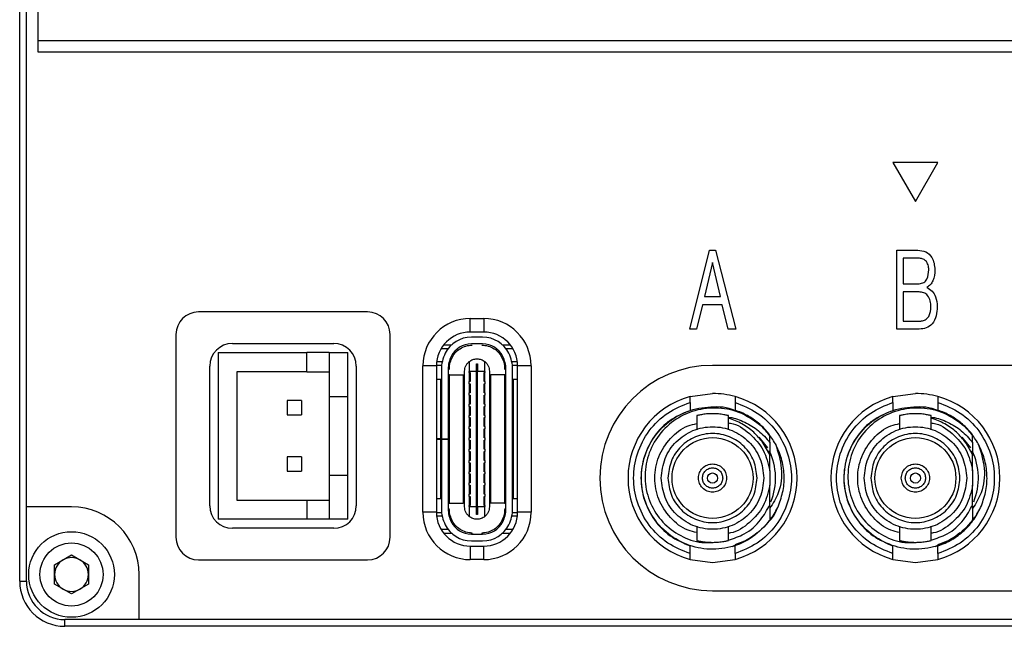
# Model space of a CAD drawing. Header units: millimetres. Extents: x 0 to 15596, y -856 to 0.
# Tile 4 of 8: x 15511 to 15555, y -680 to -653. Entities that reach past the tile are written whole.
import ezdxf

# ---------------------------------------------------------------- set-up
doc = ezdxf.new("R2010")
doc.units = ezdxf.units.MM
doc.layers.add('粗实线', color=7, linetype='Continuous', lineweight=50)

msp = doc.modelspace()

# ---------------------------------------------------------------- linework, layer by layer
at = {"layer": '粗实线', "lineweight": 30}
for p, q in [((15510.921, -678.242), (15510.921, -597.242)), ((15511.221, -674.942), (15511.221, -600.542)), ((15511.721, -652.442), (15511.721, -654.242)), ((15511.721, -654.242), (15595.121, -654.242)), ((15511.721, -654.242), (15511.721, -654.742)), ((15511.721, -654.742), (15595.121, -654.742)), ((15551.661, -659.662), (15549.661, -659.662)), ((15549.661, -659.662), (15550.661, -661.394)), ((15550.661, -661.394), (15551.661, -659.662)), ((15540.651, -667.054), (15541.523, -663.554)), ((15541.523, -663.554), (15541.796, -663.554)), ((15541.796, -663.554), (15542.694, -667.054)), ((15549.84, -663.554), (15550.764, -663.554)), ((15549.84, -667.054), (15549.84, -663.554)), ((15550.796, -663.905), (15550.123, -663.905)), ((15550.123, -663.905), (15550.123, -665.038)), ((15541.661, -664.092), (15541.299, -665.613)), ((15542.017, -665.613), (15541.661, -664.092)), ((15550.123, -665.038), (15550.828, -665.038)), ((15541.299, -665.613), (15542.017, -665.613)), ((15550.123, -665.402), (15550.123, -666.699)), ((15550.821, -665.402), (15550.123, -665.402)), ((15541.222, -665.978), (15540.956, -667.054)), ((15542.094, -665.978), (15541.222, -665.978)), ((15542.357, -667.054), (15542.094, -665.978)), ((15526.356, -666.292), (15518.856, -666.292)), ((15530.911, -666.582), (15531.511, -666.582)), ((15530.911, -667.182), (15530.911, -666.582)), ((15531.511, -666.582), (15531.511, -667.182)), ((15550.123, -666.699), (15550.854, -666.699)), ((15517.856, -667.292), (15517.856, -676.292)), ((15527.356, -676.292), (15527.356, -667.292)), ((15531.511, -667.182), (15530.911, -667.182)), ((15531.461, -667.412), (15530.961, -667.412)), ((15540.956, -667.054), (15540.651, -667.054)), ((15542.694, -667.054), (15542.357, -667.054)), ((15550.834, -667.054), (15549.84, -667.054)), ((15520.356, -667.692), (15524.856, -667.692)), ((15529.624, -667.912), (15529.937, -667.912)), ((15530.074, -667.762), (15529.727, -667.762)), ((15531.461, -667.712), (15530.961, -667.712)), ((15532.696, -667.762), (15532.349, -667.762)), ((15532.486, -667.912), (15532.799, -667.912)), ((15519.731, -668.092), (15519.731, -675.492)), ((15519.731, -668.092), (15523.656, -668.092)), ((15523.656, -668.942), (15523.656, -668.092)), ((15524.656, -668.092), (15523.656, -668.092)), ((15524.656, -668.092), (15524.656, -670.042)), ((15524.656, -668.092), (15525.481, -668.092)), ((15525.481, -670.042), (15525.481, -668.092)), ((15519.356, -674.892), (15519.356, -668.692)), ((15525.856, -668.692), (15525.856, -674.892)), ((15528.811, -675.182), (15528.811, -668.682)), ((15529.411, -668.682), (15528.811, -668.682)), ((15529.411, -668.682), (15529.411, -675.182)), ((15529.641, -668.662), (15529.412, -668.662)), ((15529.665, -668.512), (15529.421, -668.512)), ((15529.997, -668.662), (15529.944, -668.662)), ((15530.861, -668.498), (15530.861, -668.937)), ((15531.186, -668.587), (15531.236, -668.587)), ((15531.186, -668.937), (15531.186, -668.587)), ((15531.236, -668.587), (15531.236, -668.937)), ((15531.561, -668.937), (15531.561, -668.498)), ((15532.479, -668.662), (15532.426, -668.662)), ((15533.002, -668.512), (15532.757, -668.512)), ((15533.011, -668.662), (15532.782, -668.662)), ((15533.611, -668.682), (15533.011, -668.682)), ((15533.011, -675.182), (15533.011, -668.682)), ((15533.611, -668.682), (15533.611, -675.182)), ((15568.661, -668.662), (15541.661, -668.662)), ((15523.656, -668.942), (15520.556, -668.942)), ((15520.556, -668.942), (15520.556, -674.642)), ((15523.656, -668.942), (15524.656, -668.942)), ((15529.631, -668.838), (15529.631, -671.926)), ((15529.931, -668.838), (15529.931, -671.926)), ((15529.991, -669.082), (15529.931, -669.082)), ((15529.991, -674.782), (15529.991, -669.082)), ((15529.991, -669.082), (15530.601, -669.082)), ((15530.601, -669.082), (15530.601, -674.782)), ((15530.601, -669.082), (15530.611, -669.082)), ((15530.611, -669.082), (15530.611, -674.782)), ((15530.611, -669.082), (15530.661, -669.082)), ((15530.661, -674.942), (15530.661, -668.922)), ((15530.861, -668.982), (15530.861, -668.937)), ((15531.186, -668.937), (15530.861, -668.937)), ((15530.861, -668.982), (15530.901, -668.982)), ((15530.861, -668.982), (15530.861, -669.382)), ((15530.901, -668.982), (15530.901, -669.382)), ((15531.186, -674.927), (15531.186, -668.937)), ((15531.186, -668.937), (15531.236, -668.937)), ((15531.561, -668.937), (15531.236, -668.937)), ((15531.236, -674.927), (15531.236, -668.937)), ((15531.521, -669.382), (15531.521, -668.982)), ((15531.521, -668.982), (15531.561, -668.982)), ((15531.561, -668.937), (15531.561, -668.982)), ((15531.561, -669.382), (15531.561, -668.982)), ((15531.761, -668.922), (15531.761, -674.942)), ((15531.761, -669.082), (15531.811, -669.082)), ((15531.811, -674.782), (15531.811, -669.082)), ((15531.811, -669.082), (15531.821, -669.082)), ((15531.821, -674.782), (15531.821, -669.082)), ((15532.431, -669.082), (15531.821, -669.082)), ((15532.431, -669.082), (15532.431, -674.782)), ((15532.491, -669.082), (15532.431, -669.082)), ((15532.491, -675.026), (15532.491, -668.838)), ((15532.791, -675.026), (15532.791, -668.838)), ((15529.411, -669.282), (15529.611, -669.282)), ((15529.611, -671.927), (15529.611, -669.282)), ((15529.611, -669.282), (15529.631, -669.282)), ((15530.861, -669.482), (15530.861, -669.382)), ((15530.901, -669.382), (15530.861, -669.382)), ((15530.861, -669.482), (15530.901, -669.482)), ((15530.861, -669.482), (15530.861, -669.882)), ((15530.901, -669.482), (15530.901, -669.882)), ((15531.561, -669.382), (15531.521, -669.382)), ((15531.521, -669.882), (15531.521, -669.482)), ((15531.521, -669.482), (15531.561, -669.482)), ((15531.561, -669.382), (15531.561, -669.482)), ((15531.561, -669.882), (15531.561, -669.482)), ((15532.791, -669.282), (15532.811, -669.282)), ((15532.811, -669.282), (15532.811, -674.582)), ((15532.811, -669.282), (15533.011, -669.282)), ((15524.656, -670.042), (15525.481, -670.042)), ((15524.656, -670.042), (15524.656, -673.542)), ((15525.481, -673.542), (15525.481, -670.042)), ((15530.861, -669.982), (15530.861, -669.882)), ((15530.901, -669.882), (15530.861, -669.882)), ((15530.861, -669.982), (15530.901, -669.982)), ((15530.861, -669.982), (15530.861, -670.382)), ((15530.901, -669.982), (15530.901, -670.382)), ((15531.561, -669.882), (15531.521, -669.882)), ((15531.521, -670.382), (15531.521, -669.982)), ((15531.521, -669.982), (15531.561, -669.982)), ((15531.561, -669.882), (15531.561, -669.982)), ((15531.561, -670.382), (15531.561, -669.982)), ((15540.661, -670.048), (15541.661, -669.912)), ((15549.661, -670.048), (15550.661, -669.912)), ((15522.786, -670.222), (15522.786, -670.862)), ((15523.426, -670.222), (15522.786, -670.222)), ((15523.426, -670.222), (15523.426, -670.862)), ((15530.861, -670.482), (15530.861, -670.382)), ((15530.901, -670.382), (15530.861, -670.382)), ((15530.861, -670.482), (15530.901, -670.482)), ((15530.861, -670.482), (15530.861, -670.882)), ((15530.901, -670.482), (15530.901, -670.882)), ((15531.561, -670.382), (15531.521, -670.382)), ((15531.521, -670.882), (15531.521, -670.482)), ((15531.521, -670.482), (15531.561, -670.482)), ((15531.561, -670.382), (15531.561, -670.482)), ((15531.561, -670.882), (15531.561, -670.482)), ((15540.661, -670.308), (15540.661, -670.648)), ((15542.661, -670.308), (15542.661, -670.648)), ((15549.661, -670.308), (15549.661, -670.648)), ((15551.661, -670.308), (15551.661, -670.648)), ((15522.786, -670.862), (15523.426, -670.862)), ((15530.861, -670.982), (15530.861, -670.882)), ((15530.901, -670.882), (15530.861, -670.882)), ((15531.561, -670.882), (15531.521, -670.882)), ((15531.561, -670.882), (15531.561, -670.982)), ((15540.961, -670.894), (15540.961, -671.526)), ((15542.361, -671.526), (15542.361, -670.894)), ((15549.961, -670.894), (15549.961, -671.526)), ((15551.361, -671.526), (15551.361, -670.894)), ((15530.861, -670.982), (15530.901, -670.982)), ((15530.861, -670.982), (15530.861, -671.382)), ((15530.861, -671.482), (15530.861, -671.382)), ((15530.901, -671.382), (15530.861, -671.382)), ((15530.901, -670.982), (15530.901, -671.382)), ((15531.521, -671.382), (15531.521, -670.982)), ((15531.521, -670.982), (15531.561, -670.982)), ((15531.561, -671.382), (15531.521, -671.382)), ((15531.561, -671.382), (15531.561, -670.982)), ((15531.561, -671.382), (15531.561, -671.482)), ((15530.861, -671.482), (15530.901, -671.482)), ((15530.861, -671.482), (15530.861, -671.882)), ((15530.901, -671.482), (15530.901, -671.882)), ((15531.521, -671.882), (15531.521, -671.482)), ((15531.521, -671.482), (15531.561, -671.482)), ((15531.561, -671.882), (15531.561, -671.482)), ((15544.115, -672.328), (15543.728, -671.842)), ((15544.201, -672.085), (15544.201, -671.782)), ((15553.115, -672.328), (15552.728, -671.842)), ((15553.201, -672.085), (15553.201, -671.782)), ((15529.611, -671.927), (15529.411, -671.927)), ((15529.411, -671.937), (15529.611, -671.937)), ((15529.536, -671.927), (15529.536, -671.937)), ((15529.631, -671.927), (15529.611, -671.927)), ((15529.611, -674.582), (15529.611, -671.937)), ((15529.631, -671.937), (15529.611, -671.937)), ((15529.631, -671.926), (15529.931, -671.926)), ((15529.631, -671.927), (15529.631, -671.926)), ((15529.631, -671.927), (15529.931, -671.927)), ((15529.631, -671.936), (15529.631, -671.927)), ((15529.631, -671.936), (15529.631, -675.026)), ((15529.631, -671.936), (15529.931, -671.936)), ((15529.931, -671.927), (15529.931, -671.926)), ((15529.931, -671.936), (15529.931, -671.927)), ((15529.931, -671.936), (15529.931, -675.026)), ((15530.861, -671.982), (15530.861, -671.882)), ((15530.901, -671.882), (15530.861, -671.882)), ((15530.861, -671.982), (15530.901, -671.982)), ((15530.861, -671.982), (15530.861, -672.382)), ((15530.901, -671.982), (15530.901, -672.382)), ((15531.561, -671.882), (15531.521, -671.882)), ((15531.521, -672.382), (15531.521, -671.982)), ((15531.521, -671.982), (15531.561, -671.982)), ((15531.561, -671.882), (15531.561, -671.982)), ((15531.561, -672.382), (15531.561, -671.982)), ((15544.201, -672.619), (15543.906, -672.108)), ((15544.201, -672.085), (15544.201, -672.66)), ((15553.201, -672.619), (15552.906, -672.108)), ((15553.201, -672.085), (15553.201, -672.66)), ((15522.786, -672.722), (15522.786, -673.362)), ((15523.426, -672.722), (15522.786, -672.722)), ((15523.426, -672.722), (15523.426, -673.362)), ((15530.861, -672.482), (15530.861, -672.382)), ((15530.901, -672.382), (15530.861, -672.382)), ((15530.861, -672.482), (15530.901, -672.482)), ((15530.861, -672.482), (15530.861, -672.882)), ((15530.901, -672.482), (15530.901, -672.882)), ((15531.561, -672.382), (15531.521, -672.382)), ((15531.521, -672.882), (15531.521, -672.482)), ((15531.521, -672.482), (15531.561, -672.482)), ((15531.561, -672.382), (15531.561, -672.482)), ((15531.561, -672.882), (15531.561, -672.482)), ((15544.201, -673.343), (15544.201, -672.619)), ((15553.201, -673.343), (15553.201, -672.619)), ((15530.861, -672.982), (15530.861, -672.882)), ((15530.901, -672.882), (15530.861, -672.882)), ((15530.861, -672.982), (15530.901, -672.982)), ((15530.861, -672.982), (15530.861, -673.382)), ((15530.901, -672.982), (15530.901, -673.382)), ((15531.561, -672.882), (15531.521, -672.882)), ((15531.521, -673.382), (15531.521, -672.982)), ((15531.521, -672.982), (15531.561, -672.982)), ((15531.561, -672.882), (15531.561, -672.982)), ((15531.561, -673.382), (15531.561, -672.982)), ((15522.786, -673.362), (15523.426, -673.362)), ((15524.656, -673.542), (15524.656, -675.492)), ((15524.656, -673.542), (15525.481, -673.542)), ((15525.481, -675.492), (15525.481, -673.542)), ((15530.861, -673.482), (15530.861, -673.382)), ((15530.901, -673.382), (15530.861, -673.382)), ((15530.861, -673.482), (15530.901, -673.482)), ((15530.861, -673.482), (15530.861, -673.882)), ((15530.901, -673.482), (15530.901, -673.882)), ((15531.561, -673.382), (15531.521, -673.382)), ((15531.521, -673.882), (15531.521, -673.482)), ((15531.521, -673.482), (15531.561, -673.482)), ((15531.561, -673.382), (15531.561, -673.482)), ((15531.561, -673.882), (15531.561, -673.482)), ((15544.201, -673.343), (15544.201, -673.981)), ((15553.201, -673.343), (15553.201, -673.981)), ((15530.861, -673.982), (15530.861, -673.882)), ((15530.901, -673.882), (15530.861, -673.882)), ((15530.861, -673.982), (15530.901, -673.982)), ((15530.861, -673.982), (15530.861, -674.382)), ((15530.901, -673.982), (15530.901, -674.382)), ((15531.561, -673.882), (15531.521, -673.882)), ((15531.521, -674.382), (15531.521, -673.982)), ((15531.521, -673.982), (15531.561, -673.982)), ((15531.561, -673.882), (15531.561, -673.982)), ((15531.561, -674.382), (15531.561, -673.982)), ((15544.201, -674.85), (15544.201, -673.981)), ((15553.201, -674.85), (15553.201, -673.981)), ((15530.861, -674.482), (15530.861, -674.382)), ((15530.901, -674.382), (15530.861, -674.382)), ((15531.561, -674.382), (15531.521, -674.382)), ((15531.561, -674.382), (15531.561, -674.482)), ((15520.556, -674.642), (15523.656, -674.642)), ((15523.656, -674.642), (15523.656, -675.492)), ((15523.656, -674.642), (15524.656, -674.642)), ((15529.611, -674.582), (15529.411, -674.582)), ((15529.631, -674.582), (15529.611, -674.582)), ((15529.931, -674.782), (15529.991, -674.782)), ((15529.991, -674.782), (15530.601, -674.782)), ((15530.611, -674.782), (15530.601, -674.782)), ((15530.661, -674.782), (15530.611, -674.782)), ((15530.861, -674.482), (15530.901, -674.482)), ((15530.861, -674.482), (15530.861, -674.882)), ((15530.901, -674.882), (15530.861, -674.882)), ((15530.861, -674.927), (15530.861, -674.882)), ((15530.901, -674.482), (15530.901, -674.882)), ((15531.521, -674.882), (15531.521, -674.482)), ((15531.521, -674.482), (15531.561, -674.482)), ((15531.561, -674.882), (15531.521, -674.882)), ((15531.561, -674.882), (15531.561, -674.482)), ((15531.561, -674.882), (15531.561, -674.927)), ((15531.811, -674.782), (15531.761, -674.782)), ((15531.821, -674.782), (15531.811, -674.782)), ((15532.431, -674.782), (15531.821, -674.782)), ((15532.431, -674.782), (15532.491, -674.782)), ((15532.811, -674.582), (15532.791, -674.582)), ((15533.011, -674.582), (15532.811, -674.582)), ((15513.221, -674.942), (15511.221, -674.942)), ((15511.221, -678.242), (15511.221, -674.942)), ((15529.411, -675.182), (15528.811, -675.182)), ((15529.641, -675.202), (15529.412, -675.202)), ((15529.997, -675.202), (15529.944, -675.202)), ((15530.861, -674.927), (15531.186, -674.927)), ((15530.861, -674.927), (15530.861, -675.366)), ((15531.186, -675.277), (15531.186, -674.927)), ((15531.186, -674.927), (15531.236, -674.927)), ((15531.236, -675.277), (15531.186, -675.277)), ((15531.236, -674.927), (15531.561, -674.927)), ((15531.236, -674.927), (15531.236, -675.277)), ((15531.561, -675.366), (15531.561, -674.927)), ((15532.479, -675.202), (15532.426, -675.202)), ((15533.011, -675.202), (15532.782, -675.202)), ((15533.611, -675.182), (15533.011, -675.182)), ((15523.656, -675.492), (15519.731, -675.492)), ((15524.656, -675.492), (15523.656, -675.492)), ((15525.481, -675.492), (15524.656, -675.492)), ((15529.665, -675.352), (15529.421, -675.352)), ((15533.002, -675.352), (15532.757, -675.352)), ((15524.856, -675.892), (15520.356, -675.892)), ((15529.937, -675.952), (15529.624, -675.952)), ((15529.727, -676.102), (15530.074, -676.102)), ((15530.961, -676.152), (15531.461, -676.152)), ((15532.349, -676.102), (15532.696, -676.102)), ((15532.799, -675.952), (15532.486, -675.952)), ((15540.961, -675.798), (15540.961, -676.43)), ((15542.361, -676.43), (15542.361, -675.798)), ((15549.961, -675.798), (15549.961, -676.43)), ((15551.361, -676.43), (15551.361, -675.798)), ((15530.961, -676.452), (15531.461, -676.452)), ((15512.471, -677.509), (15513.221, -677.076)), ((15513.221, -677.076), (15513.971, -677.509)), ((15530.911, -676.682), (15530.911, -677.282)), ((15530.911, -676.682), (15531.511, -676.682)), ((15531.511, -677.282), (15531.511, -676.682)), ((15540.661, -677.016), (15540.661, -676.675)), ((15542.661, -676.675), (15542.523, -676.718)), ((15542.59, -676.662), (15542.661, -676.662)), ((15542.661, -677.016), (15542.661, -676.675)), ((15549.661, -677.016), (15549.661, -676.675)), ((15551.661, -676.675), (15551.523, -676.718)), ((15551.59, -676.662), (15551.661, -676.662)), ((15551.661, -677.016), (15551.661, -676.675)), ((15512.471, -678.375), (15512.471, -677.509)), ((15513.971, -677.509), (15513.971, -678.375)), ((15518.856, -677.292), (15526.356, -677.292)), ((15531.511, -677.282), (15530.911, -677.282)), ((15540.661, -677.276), (15541.661, -677.412)), ((15541.661, -677.412), (15542.661, -677.276)), ((15549.661, -677.276), (15550.661, -677.412)), ((15550.661, -677.412), (15551.661, -677.276)), ((15516.221, -679.942), (15516.221, -677.942)), ((15510.921, -678.242), (15511.221, -678.242)), ((15513.221, -678.808), (15512.471, -678.375)), ((15513.971, -678.375), (15513.221, -678.808)), ((15541.661, -678.662), (15568.661, -678.662)), ((15512.921, -680.242), (15512.921, -679.942)), ((15516.221, -679.942), (15512.921, -679.942)), ((15590.621, -679.942), (15516.221, -679.942)), ((15593.921, -680.242), (15512.921, -680.242))]:
    msp.add_line(p, q, dxfattribs=at)
at = {"layer": '粗实线', "lineweight": 30, "flags": 128}
for points in [[(15530.94, -676.102), (15531.02, -676.144), (15531.041, -676.152)], [(15531.382, -676.152), (15531.403, -676.144), (15531.483, -676.102)]]:
    msp.add_lwpolyline(points, dxfattribs=at)
at = {"layer": '粗实线', "lineweight": 30}
for centre, radius in [((15541.661, -673.662), 1.795), ((15550.661, -673.662), 1.795), ((15541.661, -673.662), 0.225), ((15550.661, -673.662), 0.225), ((15513.221, -677.942), 1.9), ((15513.221, -677.942), 1.4)]:
    msp.add_circle(centre, radius, dxfattribs=at)
for centre, radius, start, end in [((15518.856, -667.292), 1, 90, 180), ((15526.356, -667.292), 1, 0, 90), ((15530.911, -668.682), 2.1, 90, 180), ((15531.511, -668.682), 2.1, 0, 90), ((15530.911, -668.682), 1.5, 90, 180), ((15530.961, -668.712), 1.3, 90, 153.2345), ((15531.461, -668.712), 1.3, 26.7655, 90), ((15531.511, -668.682), 1.5, 0, 90), ((15520.356, -668.692), 1, 90, 180), ((15524.856, -668.692), 1, 0, 90), ((15530.961, -668.712), 1, 90, 153.2345), ((15531.461, -668.712), 1, 26.7655, 90), ((15531.211, -668.838), 1.58, 153.2345, 180), ((15531.211, -668.838), 1.28, 153.2345, 180), ((15531.211, -668.838), 1.28, 0, 26.7655), ((15531.211, -668.838), 1.58, 0, 26.7655), ((15541.661, -673.662), 5, 90, 270), ((15541.661, -673.662), 3.75, 105.466, 254.534), ((15541.661, -673.662), 3.75, 74.534, 90), ((15541.661, -673.662), 3.75, 285.466, 74.534), ((15550.661, -673.662), 3.75, 105.466, 254.534), ((15550.661, -673.662), 3.75, 74.534, 90), ((15550.661, -673.662), 3.75, 285.466, 74.534), ((15541.661, -673.662), 3.16, 36.5057, 46.2849), ((15550.661, -673.662), 3.16, 36.5057, 46.2849), ((15541.661, -673.662), 2.795, 337.9114, 25.7008), ((15550.661, -673.662), 2.795, 337.9114, 25.7008), ((15520.356, -674.892), 1, 180, 270), ((15524.856, -674.892), 1, 270, 0), ((15513.221, -677.942), 3, 0, 90), ((15530.911, -675.182), 2.1, 180, 270), ((15530.911, -675.182), 1.5, 180, 270), ((15531.211, -675.026), 1.58, 180, 206.7655), ((15531.211, -675.026), 1.28, 180, 206.7655), ((15531.511, -675.182), 2.1, 270, 0), ((15531.511, -675.182), 1.5, 270, 0), ((15531.211, -675.026), 1.28, 333.2345, 0), ((15531.211, -675.026), 1.58, 333.2345, 0), ((15530.961, -675.152), 1.3, 206.7655, 270), ((15530.961, -675.152), 1, 206.7655, 270), ((15531.461, -675.152), 1, 270, 333.2345), ((15531.461, -675.152), 1.3, 270, 333.2345), ((15518.856, -676.292), 1, 180, 270), ((15526.356, -676.292), 1, 270, 0), ((15513.221, -677.942), 0.75, 120, 180), ((15513.221, -677.942), 0.75, 60, 120), ((15513.221, -677.942), 0.75, 0, 60), ((15513.221, -677.942), 0.75, 180, 240), ((15513.221, -677.942), 0.75, 300, 0), ((15512.921, -678.242), 2, 180, 270), ((15512.921, -678.242), 1.7, 180, 270), ((15513.221, -677.942), 0.75, 240, 300)]:
    msp.add_arc(centre, radius, start, end, dxfattribs=at)
for points, knots in [([(15550.764, -663.554), (15550.886, -663.567), (15551.128, -663.593), (15551.472, -663.905), (15551.506, -664.222), (15551.527, -664.415)], [0, 0, 0, 0, 0.281112, 0.560157, 1, 1, 1, 1]), ([(15551.254, -664.424), (15551.249, -664.351), (15551.239, -664.205), (15551.137, -664.017), (15550.969, -663.919), (15550.854, -663.91), (15550.796, -663.905)], [0, 0, 0, 0, 0.281075, 0.559825, 0.779312, 1, 1, 1, 1]), ([(15550.828, -665.038), (15550.899, -665.028), (15551.005, -665.015), (15551.116, -664.924), (15551.234, -664.747), (15551.245, -664.568), (15551.254, -664.424)], [0, 0, 0, 0, 0.249453, 0.375029, 0.50072, 1, 1, 1, 1]), ([(15551.527, -664.415), (15551.514, -664.588), (15551.497, -664.828), (15551.33, -665.091), (15551.22, -665.168), (15551.164, -665.206)], [0, 0, 0, 0, 0.558785, 0.779414, 1, 1, 1, 1]), ([(15551.164, -665.206), (15551.248, -665.256), (15551.415, -665.355), (15551.6, -665.661), (15551.618, -665.91), (15551.629, -666.063)], [0, 0, 0, 0, 0.279992, 0.560005, 1, 1, 1, 1]), ([(15551.351, -666.067), (15551.345, -665.977), (15551.334, -665.799), (15551.229, -665.562), (15551.033, -665.423), (15550.892, -665.409), (15550.821, -665.402)], [0, 0, 0, 0, 0.2810853, 0.5603978, 0.7796589, 1, 1, 1, 1]), ([(15551.629, -666.063), (15551.622, -666.197), (15551.606, -666.464), (15551.446, -666.817), (15551.151, -667.023), (15550.94, -667.044), (15550.834, -667.054)], [0, 0, 0, 0, 0.281145, 0.560328, 0.779604, 1, 1, 1, 1]), ([(15550.854, -666.699), (15550.91, -666.694), (15551.023, -666.684), (15551.177, -666.599), (15551.326, -666.396), (15551.341, -666.202), (15551.351, -666.067)], [0, 0, 0, 0, 0.1872936, 0.3739824, 0.5607901, 1, 1, 1, 1]), ([(15530.088, -668.354), (15530.135, -668.27), (15530.228, -668.101), (15530.451, -667.913), (15530.714, -667.786), (15530.905, -667.77), (15531.001, -667.762)], [0, 0, 0, 0, 0.250001, 0.499999, 0.749999, 1, 1, 1, 1]), ([(15531.421, -667.762), (15531.517, -667.77), (15531.709, -667.786), (15531.972, -667.913), (15532.195, -668.101), (15532.288, -668.27), (15532.334, -668.354)], [0, 0, 0, 0, 0.250001, 0.500002, 0.75, 1, 1, 1, 1]), ([(15529.981, -668.856), (15529.986, -668.769), (15529.995, -668.596), (15530.057, -668.435), (15530.088, -668.354)], [0, 0, 0, 0, 0.500001, 1, 1, 1, 1]), ([(15532.334, -668.354), (15532.365, -668.435), (15532.428, -668.596), (15532.437, -668.769), (15532.441, -668.856)], [0, 0, 0, 0, 0.5, 1, 1, 1, 1]), ([(15530.661, -668.922), (15530.664, -668.882), (15530.669, -668.801), (15530.71, -668.686), (15530.773, -668.581), (15530.832, -668.525), (15530.861, -668.498)], [0, 0, 0, 0, 0.249999, 0.499998, 0.749997, 1, 1, 1, 1]), ([(15530.861, -668.498), (15530.914, -668.462), (15531.02, -668.392), (15531.211, -668.362), (15531.403, -668.392), (15531.509, -668.462), (15531.561, -668.498)], [0, 0, 0, 0, 0.249997, 0.5, 0.750003, 1, 1, 1, 1]), ([(15531.561, -668.498), (15531.591, -668.525), (15531.65, -668.581), (15531.712, -668.686), (15531.754, -668.801), (15531.759, -668.882), (15531.761, -668.922)], [0, 0, 0, 0, 0.250004, 0.500003, 0.750002, 1, 1, 1, 1]), ([(15540.661, -670.308), (15540.661, -670.273), (15540.661, -670.204), (15540.661, -670.118), (15540.661, -670.07), (15540.661, -670.05), (15540.661, -670.049), (15540.661, -670.048)], [0, 0, 0, 0, 0.257673, 0.513653, 0.758794, 0.878971, 1, 1, 1, 1]), ([(15542.661, -670.048), (15542.661, -670.05), (15542.661, -670.056), (15542.661, -670.098), (15542.661, -670.161), (15542.661, -670.234), (15542.661, -670.285), (15542.661, -670.308)], [0, 0, 0, 0, 0.204598, 0.409083, 0.616667, 0.831449, 1, 1, 1, 1]), ([(15549.661, -670.308), (15549.661, -670.273), (15549.661, -670.204), (15549.661, -670.118), (15549.661, -670.07), (15549.661, -670.05), (15549.661, -670.049), (15549.661, -670.048)], [0, 0, 0, 0, 0.257673, 0.513653, 0.758794, 0.878971, 1, 1, 1, 1]), ([(15551.661, -670.048), (15551.661, -670.05), (15551.661, -670.056), (15551.661, -670.098), (15551.661, -670.161), (15551.661, -670.234), (15551.661, -670.285), (15551.661, -670.308)], [0, 0, 0, 0, 0.204598, 0.409083, 0.616667, 0.831449, 1, 1, 1, 1]), ([(15540.661, -677.016), (15540.322, -676.88), (15539.626, -676.602), (15538.805, -675.787), (15538.278, -674.774), (15538.104, -673.662), (15538.278, -672.55), (15538.805, -671.536), (15539.626, -670.722), (15540.322, -670.443), (15540.661, -670.308)], [0, 0, 0, 0, 0.121739, 0.25, 0.378261, 0.5, 0.621739, 0.75, 0.878261, 1, 1, 1, 1]), ([(15544.201, -675.542), (15543.962, -675.807), (15543.482, -676.337), (15542.481, -676.773), (15541.408, -676.873), (15540.358, -676.607), (15539.456, -676.009), (15538.803, -675.146), (15538.473, -674.116), (15538.503, -673.034), (15538.889, -672.023), (15539.587, -671.199), (15540.524, -670.643), (15541.572, -670.467), (15542.326, -670.493), (15542.643, -670.66), (15542.647, -670.662)], [0, 0, 0, 0, 0.076849, 0.153698, 0.230547, 0.307396, 0.384244, 0.461093, 0.537941, 0.61479, 0.691639, 0.768487, 0.845336, 0.922185, 0.999034, 1, 1, 1, 1]), ([(15543.845, -671.378), (15543.56, -671.164), (15542.989, -670.737), (15541.928, -670.504), (15540.867, -670.615), (15539.91, -671.076), (15539.167, -671.822), (15538.72, -672.766), (15538.614, -673.798), (15538.857, -674.797), (15539.415, -675.653), (15540.218, -676.26), (15541.125, -676.578), (15541.728, -676.52), (15542.002, -676.494)], [0, 0, 0, 0, 0.087621, 0.175261, 0.262048, 0.348169, 0.433626, 0.51842, 0.602551, 0.686019, 0.768825, 0.85097, 0.932452, 1, 1, 1, 1]), ([(15542.661, -670.308), (15543.001, -670.443), (15543.697, -670.722), (15544.517, -671.536), (15545.044, -672.55), (15545.218, -673.662), (15545.044, -674.774), (15544.517, -675.787), (15543.697, -676.602), (15543.001, -676.88), (15542.661, -677.016)], [0, 0, 0, 0, 0.121739, 0.25, 0.378261, 0.5, 0.621739, 0.75, 0.878261, 1, 1, 1, 1]), ([(15549.661, -677.016), (15549.322, -676.88), (15548.626, -676.602), (15547.805, -675.787), (15547.278, -674.774), (15547.104, -673.662), (15547.278, -672.55), (15547.805, -671.536), (15548.626, -670.722), (15549.322, -670.443), (15549.661, -670.308)], [0, 0, 0, 0, 0.121739, 0.25, 0.378261, 0.5, 0.621739, 0.75, 0.878261, 1, 1, 1, 1]), ([(15553.201, -675.542), (15552.962, -675.807), (15552.482, -676.337), (15551.481, -676.773), (15550.408, -676.873), (15549.358, -676.607), (15548.456, -676.009), (15547.803, -675.146), (15547.473, -674.116), (15547.503, -673.034), (15547.889, -672.023), (15548.587, -671.199), (15549.524, -670.643), (15550.572, -670.467), (15551.326, -670.493), (15551.643, -670.66), (15551.647, -670.662)], [0, 0, 0, 0, 0.076849, 0.153698, 0.230547, 0.307396, 0.384244, 0.461093, 0.537941, 0.61479, 0.691639, 0.768487, 0.845336, 0.922185, 0.999034, 1, 1, 1, 1]), ([(15552.845, -671.378), (15552.56, -671.164), (15551.989, -670.737), (15550.928, -670.504), (15549.867, -670.615), (15548.91, -671.076), (15548.167, -671.822), (15547.72, -672.766), (15547.614, -673.798), (15547.857, -674.797), (15548.415, -675.653), (15549.218, -676.26), (15550.125, -676.578), (15550.728, -676.52), (15551.002, -676.494)], [0, 0, 0, 0, 0.087621, 0.175261, 0.262048, 0.348169, 0.433626, 0.51842, 0.602551, 0.686019, 0.768825, 0.85097, 0.932451, 1, 1, 1, 1]), ([(15551.661, -670.308), (15552.001, -670.443), (15552.697, -670.722), (15553.517, -671.536), (15554.044, -672.55), (15554.218, -673.662), (15554.044, -674.774), (15553.517, -675.787), (15552.697, -676.602), (15552.001, -676.88), (15551.661, -677.016)], [0, 0, 0, 0, 0.121739, 0.25, 0.378261, 0.5, 0.621739, 0.75, 0.878261, 1, 1, 1, 1]), ([(15540.553, -670.705), (15540.287, -670.822), (15539.717, -671.073), (15539.047, -671.778), (15538.59, -672.668), (15538.434, -673.662), (15538.59, -674.655), (15539.046, -675.547), (15539.748, -676.277), (15540.357, -676.543), (15540.661, -676.675)], [0, 0, 0, 0, 0.111263, 0.238226, 0.365188, 0.492151, 0.619113, 0.746075, 0.873038, 1, 1, 1, 1]), ([(15541.661, -670.807), (15541.57, -670.81), (15541.386, -670.815), (15541.155, -670.85), (15540.993, -670.886), (15540.972, -670.891), (15540.961, -670.894)], [0, 0, 0, 0, 0.247554, 0.500017, 0.752653, 1, 1, 1, 1]), ([(15542.361, -670.894), (15542.351, -670.891), (15542.33, -670.886), (15542.168, -670.85), (15541.937, -670.815), (15541.753, -670.81), (15541.661, -670.807)], [0, 0, 0, 0, 0.247349, 0.499986, 0.752446, 1, 1, 1, 1]), ([(15542.361, -670.969), (15542.383, -670.97), (15542.637, -670.983), (15543.105, -671.173), (15543.725, -671.533), (15544.042, -671.899), (15544.201, -672.085)], [0, 0, 0, 0, 0.029511, 0.345875, 0.669371, 1, 1, 1, 1]), ([(15544.449, -672.142), (15544.344, -671.973), (15544.135, -671.634), (15543.708, -671.213), (15543.217, -670.867), (15542.847, -670.721), (15542.661, -670.648)], [0, 0, 0, 0, 0.25, 0.5, 0.75, 1, 1, 1, 1]), ([(15549.553, -670.705), (15549.287, -670.822), (15548.717, -671.073), (15548.047, -671.778), (15547.59, -672.668), (15547.434, -673.662), (15547.59, -674.655), (15548.046, -675.547), (15548.748, -676.277), (15549.357, -676.543), (15549.661, -676.675)], [0, 0, 0, 0, 0.111263, 0.238226, 0.365188, 0.49215, 0.619113, 0.746075, 0.873038, 1, 1, 1, 1]), ([(15550.661, -670.807), (15550.57, -670.81), (15550.386, -670.815), (15550.155, -670.85), (15549.993, -670.886), (15549.972, -670.891), (15549.961, -670.894)], [0, 0, 0, 0, 0.247555, 0.500016, 0.752653, 1, 1, 1, 1]), ([(15551.361, -670.894), (15551.351, -670.891), (15551.33, -670.886), (15551.168, -670.85), (15550.937, -670.815), (15550.753, -670.81), (15550.661, -670.807)], [0, 0, 0, 0, 0.247349, 0.499986, 0.752446, 1, 1, 1, 1]), ([(15551.361, -670.969), (15551.383, -670.97), (15551.637, -670.983), (15552.105, -671.173), (15552.725, -671.533), (15553.042, -671.899), (15553.201, -672.085)], [0, 0, 0, 0, 0.029512, 0.345875, 0.669371, 1, 1, 1, 1]), ([(15553.449, -672.142), (15553.344, -671.973), (15553.135, -671.634), (15552.708, -671.213), (15552.217, -670.867), (15551.847, -670.721), (15551.661, -670.648)], [0, 0, 0, 0, 0.25, 0.5, 0.75, 1, 1, 1, 1]), ([(15540.961, -676.078), (15540.829, -676.051), (15540.382, -675.959), (15539.754, -675.444), (15539.223, -674.63), (15539.041, -673.662), (15539.223, -672.693), (15539.754, -671.88), (15540.382, -671.365), (15540.829, -671.273), (15540.961, -671.245)], [0, 0, 0, 0, 0.061279, 0.20752, 0.353759, 0.5, 0.64624, 0.79248, 0.938721, 1, 1, 1, 1]), ([(15539.386, -673.662), (15539.421, -673.364), (15539.489, -672.769), (15540.015, -672.011), (15540.767, -671.505), (15541.661, -671.328), (15542.556, -671.505), (15543.308, -672.011), (15543.834, -672.769), (15543.902, -673.364), (15543.936, -673.662)], [0, 0, 0, 0, 0.125, 0.25, 0.375, 0.5, 0.625, 0.75, 0.875, 1, 1, 1, 1]), ([(15543.906, -672.108), (15543.774, -671.94), (15543.508, -671.605), (15542.974, -671.253), (15542.581, -671.057), (15542.366, -671.025), (15542.361, -671.024)], [0, 0, 0, 0, 0.3308279, 0.6616568, 0.992485, 1, 1, 1, 1]), ([(15542.361, -671.216), (15542.392, -671.219), (15542.741, -671.258), (15543.324, -671.666), (15543.977, -672.392), (15544.126, -673.026), (15544.201, -673.343)], [0, 0, 0, 0, 0.0312, 0.3541336, 0.6770664, 1, 1, 1, 1]), ([(15549.961, -676.078), (15549.829, -676.051), (15549.382, -675.959), (15548.754, -675.444), (15548.223, -674.63), (15548.041, -673.662), (15548.223, -672.693), (15548.754, -671.88), (15549.382, -671.365), (15549.829, -671.273), (15549.961, -671.245)], [0, 0, 0, 0, 0.0612793, 0.2075195, 0.3537595, 0.4999998, 0.64624, 0.7924805, 0.9387207, 1, 1, 1, 1]), ([(15548.386, -673.662), (15548.421, -673.364), (15548.489, -672.769), (15549.015, -672.011), (15549.767, -671.505), (15550.661, -671.328), (15551.556, -671.505), (15552.308, -672.011), (15552.834, -672.769), (15552.902, -673.364), (15552.936, -673.662)], [0, 0, 0, 0, 0.125, 0.25, 0.375, 0.5, 0.625, 0.75, 0.875, 1, 1, 1, 1]), ([(15552.906, -672.108), (15552.774, -671.94), (15552.508, -671.605), (15551.974, -671.253), (15551.581, -671.057), (15551.366, -671.025), (15551.361, -671.024)], [0, 0, 0, 0, 0.3308284, 0.6616565, 0.9924845, 1, 1, 1, 1]), ([(15551.361, -671.216), (15551.392, -671.219), (15551.741, -671.258), (15552.324, -671.666), (15552.977, -672.392), (15553.126, -673.026), (15553.201, -673.343)], [0, 0, 0, 0, 0.0312, 0.354134, 0.677066, 1, 1, 1, 1]), ([(15543.638, -673.662), (15543.609, -673.403), (15543.549, -672.886), (15543.092, -672.228), (15542.439, -671.788), (15541.661, -671.633), (15540.884, -671.788), (15540.231, -672.228), (15539.774, -672.886), (15539.714, -673.403), (15539.684, -673.662)], [0, 0, 0, 0, 0.125, 0.25, 0.375, 0.5, 0.625, 0.75, 0.875, 1, 1, 1, 1]), ([(15552.638, -673.662), (15552.609, -673.403), (15552.549, -672.886), (15552.092, -672.228), (15551.439, -671.788), (15550.661, -671.633), (15549.884, -671.788), (15549.231, -672.228), (15548.774, -672.886), (15548.714, -673.403), (15548.684, -673.662)], [0, 0, 0, 0, 0.125, 0.25, 0.375, 0.5, 0.625, 0.75, 0.875, 1, 1, 1, 1]), ([(15544.449, -672.142), (15544.563, -672.502), (15544.789, -673.209), (15544.672, -674.253), (15544.341, -674.789), (15544.201, -675.015)], [0, 0, 0, 0, 0.3741943, 0.7371823, 1, 1, 1, 1]), ([(15544.588, -674.894), (15544.666, -674.669), (15544.822, -674.219), (15544.856, -673.501), (15544.75, -672.79), (15544.549, -672.358), (15544.449, -672.142)], [0, 0, 0, 0, 0.250035, 0.500029, 0.750013, 1, 1, 1, 1]), ([(15553.449, -672.142), (15553.563, -672.502), (15553.789, -673.209), (15553.672, -674.253), (15553.341, -674.789), (15553.201, -675.015)], [0, 0, 0, 0, 0.374194, 0.737182, 1, 1, 1, 1]), ([(15553.588, -674.894), (15553.666, -674.669), (15553.822, -674.219), (15553.856, -673.501), (15553.75, -672.79), (15553.549, -672.358), (15553.449, -672.142)], [0, 0, 0, 0, 0.250035, 0.500029, 0.750013, 1, 1, 1, 1]), ([(15541.036, -673.662), (15541.046, -673.58), (15541.065, -673.417), (15541.209, -673.208), (15541.416, -673.069), (15541.661, -673.021), (15541.907, -673.069), (15542.114, -673.208), (15542.258, -673.417), (15542.277, -673.58), (15542.286, -673.662)], [0, 0, 0, 0, 0.125, 0.25, 0.375001, 0.5, 0.625, 0.750001, 0.875, 1, 1, 1, 1]), ([(15550.036, -673.662), (15550.046, -673.58), (15550.065, -673.417), (15550.209, -673.208), (15550.416, -673.069), (15550.661, -673.021), (15550.907, -673.069), (15551.114, -673.208), (15551.258, -673.417), (15551.277, -673.58), (15551.286, -673.662)], [0, 0, 0, 0, 0.1250004, 0.2499999, 0.3750003, 0.4999999, 0.6249999, 0.7500003, 0.8749995, 1, 1, 1, 1]), ([(15541.211, -673.662), (15541.218, -673.603), (15541.232, -673.485), (15541.336, -673.335), (15541.484, -673.235), (15541.661, -673.2), (15541.838, -673.235), (15541.987, -673.335), (15542.091, -673.485), (15542.105, -673.603), (15542.111, -673.662)], [0, 0, 0, 0, 0.125001, 0.250001, 0.375, 0.5, 0.625, 0.749999, 0.874999, 1, 1, 1, 1]), ([(15550.211, -673.662), (15550.218, -673.603), (15550.232, -673.485), (15550.336, -673.335), (15550.484, -673.235), (15550.661, -673.2), (15550.838, -673.235), (15550.987, -673.335), (15551.091, -673.485), (15551.105, -673.603), (15551.111, -673.662)], [0, 0, 0, 0, 0.125001, 0.250001, 0.375, 0.5, 0.625, 0.749999, 0.874999, 1, 1, 1, 1]), ([(15543.936, -673.662), (15543.902, -673.96), (15543.834, -674.555), (15543.308, -675.312), (15542.556, -675.818), (15541.661, -675.996), (15540.767, -675.818), (15540.015, -675.312), (15539.489, -674.555), (15539.421, -673.96), (15539.386, -673.662)], [0, 0, 0, 0, 0.125, 0.25, 0.375, 0.5, 0.625, 0.75, 0.875, 1, 1, 1, 1]), ([(15539.684, -673.662), (15539.714, -673.921), (15539.774, -674.438), (15540.231, -675.096), (15540.884, -675.536), (15541.661, -675.69), (15542.439, -675.536), (15543.092, -675.096), (15543.549, -674.438), (15543.609, -673.921), (15543.638, -673.662)], [0, 0, 0, 0, 0.125, 0.25, 0.375, 0.5, 0.625, 0.75, 0.875, 1, 1, 1, 1]), ([(15542.286, -673.662), (15542.277, -673.744), (15542.258, -673.907), (15542.114, -674.115), (15541.907, -674.254), (15541.661, -674.303), (15541.416, -674.254), (15541.209, -674.115), (15541.065, -673.907), (15541.046, -673.744), (15541.036, -673.662)], [0, 0, 0, 0, 0.124999, 0.249999, 0.375, 0.5, 0.625, 0.750001, 0.875001, 1, 1, 1, 1]), ([(15542.111, -673.662), (15542.105, -673.721), (15542.091, -673.839), (15541.987, -673.988), (15541.838, -674.088), (15541.661, -674.124), (15541.484, -674.088), (15541.336, -673.988), (15541.232, -673.839), (15541.218, -673.721), (15541.211, -673.662)], [0, 0, 0, 0, 0.124999, 0.249999, 0.374999, 0.5, 0.625001, 0.750001, 0.875001, 1, 1, 1, 1]), ([(15544.201, -673.981), (15544.126, -674.298), (15543.977, -674.931), (15543.324, -675.657), (15542.741, -676.066), (15542.392, -676.105), (15542.361, -676.108)], [0, 0, 0, 0, 0.3229336, 0.6458664, 0.9688, 1, 1, 1, 1]), ([(15552.936, -673.662), (15552.902, -673.96), (15552.834, -674.555), (15552.308, -675.312), (15551.556, -675.818), (15550.661, -675.996), (15549.767, -675.818), (15549.015, -675.312), (15548.489, -674.555), (15548.421, -673.96), (15548.386, -673.662)], [0, 0, 0, 0, 0.125, 0.25, 0.375, 0.5, 0.625, 0.75, 0.875, 1, 1, 1, 1]), ([(15548.684, -673.662), (15548.714, -673.921), (15548.774, -674.438), (15549.231, -675.096), (15549.884, -675.536), (15550.661, -675.69), (15551.439, -675.536), (15552.092, -675.096), (15552.549, -674.438), (15552.609, -673.921), (15552.638, -673.662)], [0, 0, 0, 0, 0.125, 0.25, 0.375, 0.5, 0.625, 0.75, 0.875, 1, 1, 1, 1]), ([(15551.286, -673.662), (15551.277, -673.744), (15551.258, -673.907), (15551.114, -674.115), (15550.907, -674.254), (15550.661, -674.303), (15550.416, -674.254), (15550.209, -674.115), (15550.065, -673.907), (15550.046, -673.744), (15550.036, -673.662)], [0, 0, 0, 0, 0.124999, 0.249999, 0.375, 0.5, 0.625, 0.750001, 0.875001, 1, 1, 1, 1]), ([(15551.111, -673.662), (15551.105, -673.721), (15551.091, -673.839), (15550.987, -673.988), (15550.838, -674.088), (15550.661, -674.124), (15550.484, -674.088), (15550.336, -673.988), (15550.232, -673.839), (15550.218, -673.721), (15550.211, -673.662)], [0, 0, 0, 0, 0.124999, 0.249999, 0.374999, 0.5, 0.625001, 0.750001, 0.875001, 1, 1, 1, 1]), ([(15553.201, -673.981), (15553.126, -674.298), (15552.977, -674.931), (15552.324, -675.657), (15551.741, -676.066), (15551.392, -676.105), (15551.361, -676.108)], [0, 0, 0, 0, 0.322934, 0.645866, 0.9688, 1, 1, 1, 1]), ([(15542.361, -676.412), (15542.602, -676.336), (15543.15, -676.161), (15543.799, -675.589), (15544.077, -675.079), (15544.201, -674.85)], [0, 0, 0, 0, 0.302572, 0.687701, 1, 1, 1, 1]), ([(15544.098, -675.641), (15544.151, -675.586), (15544.359, -675.369), (15544.49, -675.097), (15544.588, -674.894)], [0, 0, 0, 0, 0.255152, 1, 1, 1, 1]), ([(15544.201, -674.892), (15544.201, -674.964), (15544.201, -675.109), (15544.201, -675.325), (15544.201, -675.47), (15544.201, -675.542)], [0, 0, 0, 0, 0.325274, 0.662534, 1, 1, 1, 1]), ([(15544.235, -675.515), (15544.244, -675.505), (15544.402, -675.326), (15544.497, -675.104), (15544.588, -674.894)], [0, 0, 0, 0, 0.055746, 1, 1, 1, 1]), ([(15551.361, -676.412), (15551.602, -676.336), (15552.15, -676.161), (15552.799, -675.589), (15553.077, -675.079), (15553.201, -674.85)], [0, 0, 0, 0, 0.302572, 0.687701, 1, 1, 1, 1]), ([(15551.661, -676.675), (15551.871, -676.591), (15552.29, -676.423), (15552.831, -676.008), (15553.287, -675.501), (15553.487, -675.096), (15553.588, -674.894)], [0, 0, 0, 0, 0.25, 0.5, 0.75, 1, 1, 1, 1]), ([(15553.098, -675.641), (15553.151, -675.586), (15553.358, -675.369), (15553.49, -675.097), (15553.588, -674.894)], [0, 0, 0, 0, 0.255151, 1, 1, 1, 1]), ([(15553.201, -674.892), (15553.201, -674.964), (15553.201, -675.109), (15553.201, -675.325), (15553.201, -675.47), (15553.201, -675.542)], [0, 0, 0, 0, 0.325274, 0.662534, 1, 1, 1, 1]), ([(15530.088, -675.51), (15530.057, -675.429), (15529.995, -675.267), (15529.986, -675.095), (15529.981, -675.008)], [0, 0, 0, 0, 0.499998, 1, 1, 1, 1]), ([(15530.861, -675.366), (15530.832, -675.338), (15530.773, -675.283), (15530.71, -675.178), (15530.669, -675.063), (15530.664, -674.982), (15530.661, -674.942)], [0, 0, 0, 0, 0.249998, 0.499998, 0.750001, 1, 1, 1, 1]), ([(15531.761, -674.942), (15531.759, -674.982), (15531.754, -675.063), (15531.712, -675.178), (15531.65, -675.283), (15531.591, -675.338), (15531.561, -675.366)], [0, 0, 0, 0, 0.2499985, 0.5000018, 0.7500014, 1, 1, 1, 1]), ([(15532.441, -675.008), (15532.437, -675.095), (15532.428, -675.267), (15532.365, -675.429), (15532.334, -675.51)], [0, 0, 0, 0, 0.500002, 1, 1, 1, 1]), ([(15531.001, -676.102), (15530.905, -676.094), (15530.714, -676.078), (15530.451, -675.951), (15530.228, -675.763), (15530.135, -675.594), (15530.088, -675.51)], [0, 0, 0, 0, 0.25, 0.5, 0.749998, 1, 1, 1, 1]), ([(15531.561, -675.366), (15531.509, -675.402), (15531.403, -675.472), (15531.211, -675.502), (15531.02, -675.472), (15530.914, -675.402), (15530.861, -675.366)], [0, 0, 0, 0, 0.249997, 0.5, 0.750003, 1, 1, 1, 1]), ([(15532.334, -675.51), (15532.288, -675.594), (15532.195, -675.763), (15531.972, -675.951), (15531.709, -676.078), (15531.517, -676.094), (15531.421, -676.102)], [0, 0, 0, 0, 0.250001, 0.499999, 0.749999, 1, 1, 1, 1]), ([(15542.661, -676.612), (15542.87, -676.537), (15543.222, -676.409), (15543.515, -676.179), (15543.635, -676.085)], [0, 0, 0, 0, 0.59182, 1, 1, 1, 1]), ([(15551.661, -676.612), (15551.87, -676.537), (15552.222, -676.409), (15552.515, -676.179), (15552.635, -676.085)], [0, 0, 0, 0, 0.59182, 1, 1, 1, 1]), ([(15540.961, -676.43), (15540.972, -676.433), (15540.993, -676.438), (15541.155, -676.474), (15541.386, -676.509), (15541.57, -676.514), (15541.661, -676.517)], [0, 0, 0, 0, 0.247347, 0.499984, 0.752446, 1, 1, 1, 1]), ([(15541.661, -676.517), (15541.753, -676.514), (15541.937, -676.509), (15542.168, -676.474), (15542.33, -676.438), (15542.351, -676.433), (15542.361, -676.43)], [0, 0, 0, 0, 0.247554, 0.500014, 0.752651, 1, 1, 1, 1]), ([(15549.961, -676.43), (15549.972, -676.433), (15549.993, -676.438), (15550.155, -676.474), (15550.386, -676.509), (15550.57, -676.514), (15550.661, -676.517)], [0, 0, 0, 0, 0.247347, 0.499984, 0.752445, 1, 1, 1, 1]), ([(15550.661, -676.517), (15550.753, -676.514), (15550.937, -676.509), (15551.168, -676.474), (15551.33, -676.438), (15551.351, -676.433), (15551.361, -676.43)], [0, 0, 0, 0, 0.247554, 0.500014, 0.752651, 1, 1, 1, 1]), ([(15540.661, -677.276), (15540.661, -677.275), (15540.661, -677.274), (15540.661, -677.254), (15540.661, -677.206), (15540.661, -677.119), (15540.661, -677.051), (15540.661, -677.016)], [0, 0, 0, 0, 0.1231158, 0.2421593, 0.4870141, 0.7401541, 1, 1, 1, 1]), ([(15542.661, -677.016), (15542.661, -677.046), (15542.661, -677.107), (15542.661, -677.187), (15542.661, -677.245), (15542.661, -677.273), (15542.661, -677.275), (15542.661, -677.276)], [0, 0, 0, 0, 0.2260618, 0.4522993, 0.6732644, 0.8857145, 1, 1, 1, 1]), ([(15549.661, -677.276), (15549.661, -677.275), (15549.661, -677.274), (15549.661, -677.254), (15549.661, -677.206), (15549.661, -677.119), (15549.661, -677.051), (15549.661, -677.016)], [0, 0, 0, 0, 0.1231158, 0.2421593, 0.4870141, 0.7401541, 1, 1, 1, 1]), ([(15551.661, -677.016), (15551.661, -677.046), (15551.661, -677.107), (15551.661, -677.187), (15551.661, -677.245), (15551.661, -677.273), (15551.661, -677.275), (15551.661, -677.276)], [0, 0, 0, 0, 0.2260618, 0.4522993, 0.6732644, 0.8857145, 1, 1, 1, 1])]:
    msp.add_open_spline(points, degree=3, knots=knots, dxfattribs=at)

doc.saveas('drawing.dxf')
